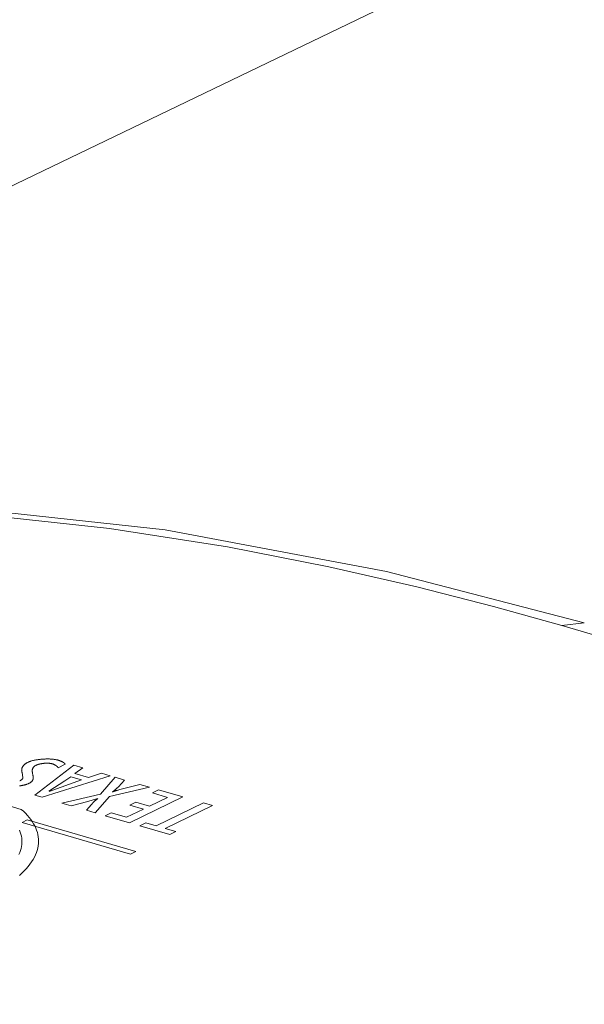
# Model space of a CAD drawing. Header units: millimetres. Extents: x 3925 to 5043, y -86 to 778.
# Tile 146 of 157: x 4833 to 4838, y 543 to 552. Entities that reach past the tile are written whole.
import ezdxf

# ---------------------------------------------------------------- set-up
doc = ezdxf.new("R2010")
doc.units = ezdxf.units.MM
doc.header["$LTSCALE"] = 46.255
doc.layers.add('140-154101-0DXF_CONTINUOUS_LINE', color=7, linetype='CONTINUOUS')
doc.layers.add('H30K-TOP-COVDXF_CONTINUOUS_LINE', color=7, linetype='CONTINUOUS')

msp = doc.modelspace()

# ---------------------------------------------------------------- linework, layer by layer
at = {"layer": '140-154101-0DXF_CONTINUOUS_LINE', "color": 7, "linetype": 'Continuous', "lineweight": 0}
msp.add_line((4849.0819, 557.9856), (4826.0401, 546.8829), dxfattribs=at)
at = {"layer": 'H30K-TOP-COVDXF_CONTINUOUS_LINE', "color": 7, "linetype": 'Continuous', "lineweight": 0}
for p, q in [((4837.842, 546.2879), (4838.043, 546.3109)), ((4920.067, 522.3719), (4837.842, 546.2879)), ((4833.0214, 544.6487), (4831.774, 545.0115)), ((4833.0291, 544.9771), (4833.0377, 544.9341)), ((4833.4905, 545.0421), (4833.1444, 544.7747)), ((4833.3514, 545.0205), (4833.4152, 545.0513)), ((4833.5718, 545.0185), (4833.4905, 545.0421)), ((4833.5014, 544.9671), (4833.5718, 545.0185)), ((4833.208, 544.7562), (4833.8164, 544.9473)), ((4833.2689, 544.8097), (4833.4114, 544.902)), ((4833.5607, 544.9118), (4833.2705, 544.8093)), ((4833.4114, 544.902), (4833.4642, 544.9399)), ((4833.4642, 544.9399), (4833.5607, 544.9118)), ((4833.6221, 544.932), (4833.5014, 544.9671)), ((4833.7375, 544.9703), (4833.6221, 544.932)), ((4833.8606, 544.9344), (4833.7304, 544.7853)), ((4833.8164, 544.9473), (4833.7375, 544.9703)), ((4833.9426, 544.9106), (4833.8606, 544.9344)), ((4833.8883, 544.8509), (4833.9426, 544.9106)), ((4833.8092, 544.7624), (4834.1663, 544.8455)), ((4833.8822, 544.8196), (4833.877, 544.8181)), ((4833.8875, 544.821), (4833.8822, 544.8196)), ((4833.8929, 544.8225), (4833.8875, 544.821)), ((4833.901, 544.8246), (4833.8929, 544.8225)), ((4834.0794, 544.8708), (4833.901, 544.8246)), ((4834.1663, 544.8455), (4834.0794, 544.8708)), ((4834.247, 544.8221), (4834.192, 544.7956)), ((4834.4634, 544.7591), (4834.247, 544.8221)), ((4833.1444, 544.7747), (4833.208, 544.7562)), ((4833.7304, 544.7853), (4833.3843, 544.7049)), ((4833.4663, 544.6811), (4833.615, 544.7198)), ((4833.615, 544.7198), (4833.7024, 544.7451)), ((4833.6827, 544.6181), (4833.8092, 544.7624)), ((4833.987, 544.5296), (4834.4634, 544.7591)), ((4834.0447, 544.7134), (4833.9898, 544.687)), ((4834.1662, 544.6781), (4834.0447, 544.7134)), ((4834.3279, 544.756), (4834.1662, 544.6781)), ((4834.192, 544.7956), (4834.3279, 544.756)), ((4833.3843, 544.7049), (4833.4663, 544.6811)), ((4833.6491, 544.6933), (4833.603, 544.6413)), ((4833.603, 544.6413), (4833.6827, 544.6181)), ((4833.6533, 544.698), (4833.6491, 544.6933)), ((4834.1112, 544.6516), (4833.9614, 544.5794)), ((4833.9898, 544.687), (4834.1112, 544.6516)), ((4834.647, 544.7057), (4834.2255, 544.5026)), ((4834.3059, 544.4792), (4834.7274, 544.6823)), ((4834.7274, 544.6823), (4834.647, 544.7057)), ((4833.0756, 544.554), (4833.0301, 544.5321)), ((4834.0434, 544.2725), (4833.0756, 544.554)), ((4833.8255, 544.619), (4833.7706, 544.5925)), ((4833.7706, 544.5925), (4833.987, 544.5296)), ((4833.9614, 544.5794), (4833.8255, 544.619)), ((4833.0301, 544.5321), (4833.9979, 544.2506)), ((4834.1346, 544.5291), (4834.0797, 544.5026)), ((4834.0797, 544.5026), (4834.346, 544.4252)), ((4834.2255, 544.5026), (4834.1346, 544.5291)), ((4834.4009, 544.4516), (4834.3059, 544.4792)), ((4834.346, 544.4252), (4834.4009, 544.4516)), ((4833.9979, 544.2506), (4834.0434, 544.2725))]:
    msp.add_line(p, q, dxfattribs=at)
for points in [[(4837.842, 546.2879), (4837.2345, 546.4579), (4836.5489, 546.6334), (4835.7656, 546.8123), (4834.8616, 546.9889), (4833.81, 547.153), (4832.574, 547.2868), (4831.1074, 547.3594), (4829.4217, 547.3225), (4827.7314, 547.1506), (4826.2754, 546.8893), (4825.0746, 546.5919), (4824.0798, 546.2879), (4823.2453, 545.9918), (4822.533, 545.7091), (4821.9111, 545.4394), (4821.3525, 545.179)], [(4838.043, 546.3109), (4836.2781, 546.7682), (4834.3048, 547.1406), (4832.3084, 547.3582), (4830.2903, 547.4054), (4828.2827, 547.2708), (4826.3315, 546.9574), (4824.4641, 546.4802), (4822.6759, 545.8541)], [(4833.0826, 545.0694), (4833.0789, 545.0676), (4833.0753, 545.0657), (4833.0719, 545.0638), (4833.0687, 545.0619), (4833.0655, 545.0599), (4833.0625, 545.0579), (4833.0597, 545.0559), (4833.057, 545.0538), (4833.0544, 545.0517), (4833.0519, 545.0496), (4833.0495, 545.0475), (4833.0473, 545.0453), (4833.0452, 545.0431), (4833.0432, 545.0409), (4833.0414, 545.0387), (4833.0396, 545.0365), (4833.038, 545.0342), (4833.0365, 545.032), (4833.0351, 545.0297), (4833.0338, 545.0274), (4833.0326, 545.0251), (4833.0315, 545.0228), (4833.0306, 545.0205), (4833.0297, 545.0182), (4833.0289, 545.0158), (4833.0282, 545.0135), (4833.0276, 545.0112), (4833.0272, 545.0089), (4833.0268, 545.0065), (4833.0265, 545.0042), (4833.0262, 545.0019), (4833.0261, 544.9996), (4833.026, 544.9973), (4833.0261, 544.995), (4833.0262, 544.9927), (4833.0264, 544.9904), (4833.0266, 544.9882), (4833.027, 544.9859), (4833.0274, 544.9837), (4833.0279, 544.9815), (4833.0284, 544.9793), (4833.0291, 544.9771)], [(4833.3494, 545.088), (4833.3456, 545.0891), (4833.3416, 545.0901), (4833.3375, 545.091), (4833.3333, 545.0919), (4833.3289, 545.0927), (4833.3244, 545.0935), (4833.3198, 545.0942), (4833.3151, 545.0948), (4833.3103, 545.0954), (4833.3054, 545.0959), (4833.3003, 545.0964), (4833.2953, 545.0968), (4833.2901, 545.0972), (4833.2848, 545.0975), (4833.2795, 545.0977), (4833.2741, 545.0979), (4833.2687, 545.0981), (4833.2632, 545.0982), (4833.2577, 545.0982), (4833.2521, 545.0982), (4833.2465, 545.0981), (4833.2409, 545.098), (4833.2352, 545.0978), (4833.2296, 545.0976), (4833.2239, 545.0973), (4833.2182, 545.097), (4833.2126, 545.0966), (4833.2069, 545.0962), (4833.2013, 545.0957), (4833.1956, 545.0952), (4833.19, 545.0946), (4833.1845, 545.094), (4833.179, 545.0934), (4833.1735, 545.0927), (4833.1681, 545.0919), (4833.1627, 545.0911), (4833.1574, 545.0903), (4833.1521, 545.0894), (4833.147, 545.0884), (4833.1419, 545.0875), (4833.1369, 545.0864), (4833.132, 545.0854), (4833.1272, 545.0843), (4833.1225, 545.0831), (4833.1179, 545.0819), (4833.1134, 545.0807), (4833.1091, 545.0794), (4833.1049, 545.0781), (4833.1008, 545.0768), (4833.0968, 545.0754), (4833.093, 545.074), (4833.0894, 545.0725), (4833.0859, 545.071), (4833.0826, 545.0694)], [(4833.4152, 545.0513), (4833.4143, 545.0526), (4833.4134, 545.054), (4833.4123, 545.0553), (4833.4112, 545.0566), (4833.41, 545.0579), (4833.4087, 545.0592), (4833.4073, 545.0604), (4833.4058, 545.0617), (4833.4043, 545.0629), (4833.4027, 545.0642), (4833.401, 545.0654), (4833.3992, 545.0666), (4833.3974, 545.0678), (4833.3955, 545.069), (4833.3935, 545.0701), (4833.3915, 545.0713), (4833.3894, 545.0724), (4833.3873, 545.0735), (4833.3851, 545.0746), (4833.3828, 545.0757), (4833.3805, 545.0768), (4833.3782, 545.0778), (4833.3758, 545.0788), (4833.3733, 545.0798), (4833.3708, 545.0808), (4833.3683, 545.0818), (4833.3657, 545.0827), (4833.3631, 545.0837), (4833.3604, 545.0846), (4833.3577, 545.0855), (4833.355, 545.0863), (4833.3522, 545.0872), (4833.3494, 545.088)], [(4833.1236, 544.9676), (4833.123, 544.9704), (4833.1225, 544.9732), (4833.1221, 544.976), (4833.1216, 544.9787), (4833.1213, 544.9815), (4833.121, 544.9843), (4833.1208, 544.987), (4833.1206, 544.9898), (4833.1206, 544.9925), (4833.1206, 544.9952), (4833.1208, 544.9979), (4833.1211, 545.0006), (4833.1216, 545.0032), (4833.1222, 545.0059), (4833.1229, 545.0085), (4833.1238, 545.0111), (4833.1249, 545.0136), (4833.1262, 545.0162), (4833.1276, 545.0187), (4833.1293, 545.0212), (4833.1312, 545.0237), (4833.1333, 545.0261), (4833.1356, 545.0285), (4833.1382, 545.0308), (4833.141, 545.0332), (4833.1441, 545.0355), (4833.1475, 545.0377), (4833.1511, 545.0399), (4833.155, 545.0421), (4833.1592, 545.0442)], [(4833.1592, 545.0442), (4833.1609, 545.045), (4833.1627, 545.0458), (4833.1645, 545.0465), (4833.1665, 545.0473), (4833.1684, 545.048), (4833.1705, 545.0487), (4833.1726, 545.0494), (4833.1748, 545.05), (4833.1771, 545.0507), (4833.1794, 545.0513), (4833.1817, 545.0519), (4833.1841, 545.0525), (4833.1866, 545.0531), (4833.1891, 545.0537), (4833.1917, 545.0542), (4833.1943, 545.0547), (4833.1969, 545.0552), (4833.1996, 545.0557), (4833.2023, 545.0562), (4833.205, 545.0566), (4833.2077, 545.057), (4833.2105, 545.0574), (4833.2133, 545.0578), (4833.2161, 545.0581), (4833.2189, 545.0584), (4833.2218, 545.0587), (4833.2246, 545.059), (4833.2275, 545.0593), (4833.2304, 545.0595), (4833.2332, 545.0597), (4833.2361, 545.0599), (4833.2389, 545.06), (4833.2418, 545.0601), (4833.2446, 545.0602), (4833.2474, 545.0603), (4833.2502, 545.0603), (4833.253, 545.0604), (4833.2558, 545.0604), (4833.2585, 545.0603), (4833.2612, 545.0602), (4833.2639, 545.0601), (4833.2665, 545.06), (4833.2691, 545.0599), (4833.2717, 545.0597), (4833.2742, 545.0595), (4833.2767, 545.0592), (4833.2791, 545.0589), (4833.2815, 545.0586), (4833.2838, 545.0583), (4833.2861, 545.0579), (4833.2883, 545.0575), (4833.2904, 545.0571), (4833.2925, 545.0566), (4833.2945, 545.0561), (4833.2964, 545.0556)], [(4833.2964, 545.0556), (4833.2989, 545.0548), (4833.3013, 545.0541), (4833.3037, 545.0533), (4833.3059, 545.0525), (4833.3082, 545.0516), (4833.3103, 545.0508), (4833.3125, 545.0499), (4833.3145, 545.049), (4833.3165, 545.0481), (4833.3185, 545.0471), (4833.3204, 545.0461), (4833.3222, 545.0452), (4833.3241, 545.0442), (4833.3258, 545.0431), (4833.3275, 545.0421), (4833.3292, 545.041), (4833.3308, 545.04), (4833.3323, 545.0389), (4833.3338, 545.0378), (4833.3353, 545.0367), (4833.3367, 545.0356), (4833.3381, 545.0345), (4833.3394, 545.0333), (4833.3407, 545.0322), (4833.342, 545.0311), (4833.3432, 545.0299), (4833.3443, 545.0287), (4833.3455, 545.0276), (4833.3465, 545.0264), (4833.3476, 545.0252), (4833.3486, 545.0241), (4833.3496, 545.0229), (4833.3505, 545.0217), (4833.3514, 545.0205)], [(4833.0377, 544.9341), (4833.0377, 544.9331), (4833.0376, 544.9321), (4833.0374, 544.9311), (4833.0372, 544.9301), (4833.0369, 544.9291), (4833.0366, 544.9281), (4833.0362, 544.9271), (4833.0357, 544.9261), (4833.0353, 544.9251), (4833.0347, 544.9241), (4833.0341, 544.9231), (4833.0335, 544.9221), (4833.0328, 544.9211), (4833.032, 544.9201), (4833.0312, 544.9191), (4833.0303, 544.9181), (4833.0294, 544.9171), (4833.0285, 544.9161), (4833.0275, 544.9152), (4833.0264, 544.9142), (4833.0253, 544.9132), (4833.0242, 544.9123), (4833.023, 544.9113), (4833.0217, 544.9104), (4833.0204, 544.9095), (4833.0191, 544.9086), (4833.0177, 544.9077), (4833.0163, 544.9068), (4833.0148, 544.9059), (4833.0133, 544.905), (4833.0117, 544.9042), (4833.0101, 544.9034), (4833.0084, 544.9026)], [(4833.0902, 544.8798), (4833.0944, 544.8819), (4833.0983, 544.8841), (4833.102, 544.8863), (4833.1053, 544.8885), (4833.1084, 544.8908), (4833.1112, 544.8931), (4833.1138, 544.8955), (4833.1161, 544.8979), (4833.1182, 544.9003), (4833.1201, 544.9028), (4833.1218, 544.9053), (4833.1232, 544.9078), (4833.1245, 544.9103), (4833.1256, 544.9129), (4833.1265, 544.9155), (4833.1272, 544.9181), (4833.1278, 544.9208), (4833.1283, 544.9234), (4833.1286, 544.9261), (4833.1288, 544.9288), (4833.1288, 544.9315), (4833.1288, 544.9342), (4833.1287, 544.937), (4833.1285, 544.9397), (4833.1282, 544.9425), (4833.1278, 544.9452), (4833.1274, 544.948), (4833.1269, 544.9508), (4833.1264, 544.9536), (4833.1258, 544.9564), (4833.1236, 544.9676)], [(4833.0076, 544.8577), (4833.0128, 544.8585), (4833.0179, 544.8593), (4833.0229, 544.8602), (4833.0279, 544.8611), (4833.0328, 544.8621), (4833.0377, 544.8631), (4833.0424, 544.8642), (4833.047, 544.8653), (4833.0516, 544.8664), (4833.056, 544.8676), (4833.0603, 544.8688), (4833.0645, 544.87), (4833.0686, 544.8713), (4833.0726, 544.8726), (4833.0764, 544.874), (4833.0801, 544.8754), (4833.0836, 544.8768), (4833.087, 544.8783), (4833.0902, 544.8798)], [(4833.8344, 544.8044), (4833.8376, 544.8064), (4833.8407, 544.8084), (4833.8437, 544.8104), (4833.8466, 544.8125), (4833.8494, 544.8145), (4833.8521, 544.8166), (4833.8548, 544.8187), (4833.8573, 544.8208), (4833.8599, 544.8229), (4833.8623, 544.825), (4833.8647, 544.8271), (4833.8671, 544.8293), (4833.8693, 544.8314), (4833.8716, 544.8336), (4833.8738, 544.8357), (4833.8759, 544.8379), (4833.8781, 544.84), (4833.8802, 544.8422), (4833.8822, 544.8444), (4833.8843, 544.8466), (4833.8883, 544.8509)], [(4833.877, 544.8181), (4833.8743, 544.8174), (4833.8717, 544.8166), (4833.8692, 544.8158), (4833.8666, 544.8151), (4833.8641, 544.8143), (4833.8616, 544.8135), (4833.8591, 544.8127), (4833.8566, 544.8119), (4833.8542, 544.811), (4833.8518, 544.8102), (4833.8494, 544.8093), (4833.8471, 544.8085), (4833.8448, 544.8076), (4833.8426, 544.8067), (4833.8404, 544.8058), (4833.8382, 544.8049), (4833.8361, 544.8039)], [(4833.704, 544.7447), (4833.7009, 544.7424), (4833.6978, 544.7402), (4833.6948, 544.7379), (4833.6919, 544.7356), (4833.6891, 544.7333), (4833.6864, 544.731), (4833.6837, 544.7287), (4833.6811, 544.7264), (4833.6785, 544.7241), (4833.676, 544.7217), (4833.6736, 544.7194), (4833.6712, 544.717), (4833.6688, 544.7147), (4833.6665, 544.7123), (4833.6643, 544.7099), (4833.662, 544.7076), (4833.6598, 544.7052), (4833.6576, 544.7028), (4833.6533, 544.698)], [(4833.0057, 544.0604), (4833.0274, 544.0801), (4833.0477, 544.1), (4833.0667, 544.12), (4833.0842, 544.1401), (4833.1003, 544.1604), (4833.1149, 544.1809), (4833.128, 544.2014), (4833.1396, 544.2219), (4833.1497, 544.2426), (4833.1582, 544.2633), (4833.1649, 544.2834), (4833.1702, 544.3036), (4833.174, 544.3237), (4833.1763, 544.3439), (4833.1771, 544.364), (4833.1765, 544.384), (4833.1744, 544.4039), (4833.171, 544.4238), (4833.1661, 544.4435), (4833.1597, 544.4631), (4833.152, 544.4826), (4833.1429, 544.5019), (4833.1324, 544.5211), (4833.1206, 544.54), (4833.1074, 544.5587), (4833.0928, 544.5773), (4833.0769, 544.5955), (4833.0597, 544.6135), (4833.0412, 544.6313), (4833.0214, 544.6487)], [(4833.0072, 544.4638), (4833.014, 544.446), (4833.0195, 544.428), (4833.0237, 544.4099), (4833.0266, 544.3917), (4833.0281, 544.3735), (4833.0283, 544.3551), (4833.0272, 544.3368), (4833.0247, 544.3183), (4833.0209, 544.2999), (4833.0157, 544.2815), (4833.0091, 544.263), (4833.0013, 544.245)]]:
    msp.add_lwpolyline(points, dxfattribs=at)

doc.saveas('drawing.dxf')
